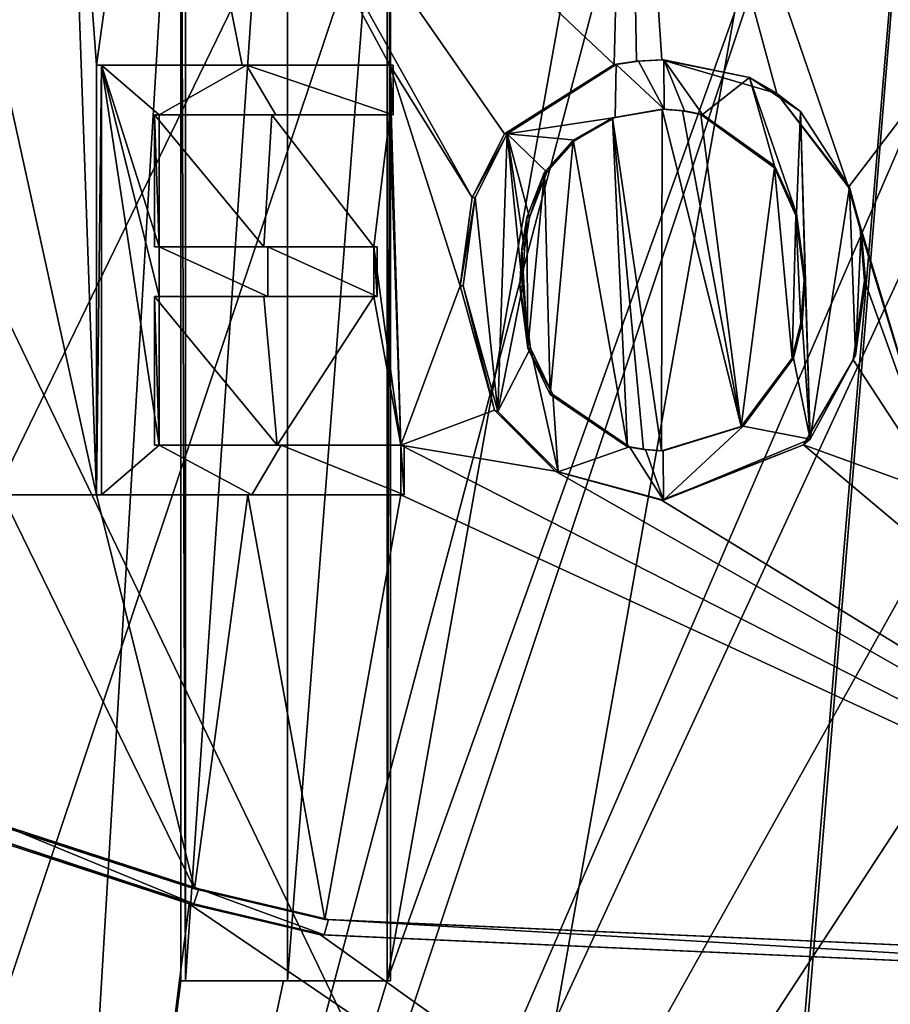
# Model space of a CAD drawing. Header units: millimetres. Extents: x -155 to 35, y -48 to 35.
# Tile 165 of 256: x -122.35 to -120.32, y -37.13 to -34.84. Entities that reach past the tile are written whole.
import ezdxf

# ---------------------------------------------------------------- set-up
doc = ezdxf.new("R2010")
doc.units = ezdxf.units.MM
doc.header["$LTSCALE"] = 65.185185
for name, color, linetype in [('1003', 7, 'CONTINUOUS'), ('1013', 7, 'CONTINUOUS'), ('1030', 7, 'CONTINUOUS'), ('1041', 7, 'CONTINUOUS'), ('1067', 7, 'CONTINUOUS'), ('1068', 7, 'CONTINUOUS'), ('1070', 7, 'CONTINUOUS'), ('1088', 7, 'CONTINUOUS'), ('1122', 7, 'CONTINUOUS'), ('1124', 7, 'CONTINUOUS'), ('1163', 7, 'CONTINUOUS'), ('1175', 7, 'CONTINUOUS'), ('1194', 7, 'CONTINUOUS'), ('1195', 7, 'CONTINUOUS'), ('1214', 7, 'CONTINUOUS'), ('1468', 7, 'CONTINUOUS'), ('1675', 7, 'CONTINUOUS'), ('64', 7, 'CONTINUOUS'), ('677', 7, 'CONTINUOUS'), ('678', 7, 'CONTINUOUS'), ('687', 7, 'CONTINUOUS'), ('688', 7, 'CONTINUOUS'), ('704', 7, 'CONTINUOUS'), ('71', 7, 'CONTINUOUS'), ('818', 7, 'CONTINUOUS'), ('827', 7, 'CONTINUOUS'), ('828', 7, 'CONTINUOUS'), ('838', 7, 'CONTINUOUS'), ('862', 7, 'CONTINUOUS'), ('863', 7, 'CONTINUOUS'), ('881', 7, 'CONTINUOUS'), ('885', 7, 'CONTINUOUS'), ('886', 7, 'CONTINUOUS'), ('892', 7, 'CONTINUOUS'), ('899', 7, 'CONTINUOUS'), ('900', 7, 'CONTINUOUS'), ('916', 7, 'CONTINUOUS'), ('937', 7, 'CONTINUOUS'), ('946', 7, 'CONTINUOUS'), ('947', 7, 'CONTINUOUS'), ('951', 7, 'CONTINUOUS'), ('963', 7, 'CONTINUOUS'), ('964', 7, 'CONTINUOUS'), ('965', 7, 'CONTINUOUS')]:
    doc.layers.add(name, color=color, linetype=linetype)

msp = doc.modelspace()

# ---------------------------------------------------------------- linework, layer by layer
at = {"layer": '1003', "color": 7, "linetype": 'CONTINUOUS', "true_color": 0xe0f2ff}
for points in [[(-121.3125, -35.4565, 252.3436), (-121.3195, -35.4565, 252.383), (-121.2399, -35.7467, 252.3968), (-121.3125, -35.4565, 252.3436)], [(-121.3125, -35.4565, 252.3436), (-121.2399, -35.7467, 252.3968), (-121.2318, -35.7492, 252.3576), (-121.3125, -35.4565, 252.3436)], [(-121.2399, -35.7467, 252.3968), (-121.0986, -35.8886, 252.4191), (-121.2318, -35.7492, 252.3576), (-121.2399, -35.7467, 252.3968)], [(-121.2318, -35.7492, 252.3576), (-121.0986, -35.8886, 252.4191), (-121.091, -35.8897, 252.3798), (-121.2318, -35.7492, 252.3576)], [(-121.0986, -35.8886, 252.4191), (-120.8502, -35.9561, 252.4517), (-121.091, -35.8897, 252.3798), (-121.0986, -35.8886, 252.4191)], [(-120.8502, -35.9561, 252.4517), (-120.8457, -35.9561, 252.4119), (-121.091, -35.8897, 252.3798), (-120.8502, -35.9561, 252.4517)]]:
    msp.add_3dface(points, dxfattribs=at)
at = {"layer": '1013', "color": 7, "linetype": 'CONTINUOUS', "true_color": 0xe0f2ff}
for points in [[(-121.7218, -33.575, 237.7414), (-121.7218, -37.075, 237.7414), (-121.9597, -37.075, 237.802), (-121.7218, -33.575, 237.7414)], [(-121.7218, -33.575, 237.7414), (-121.9597, -37.075, 237.802), (-121.9597, -33.9788, 237.802), (-121.7218, -33.575, 237.7414)], [(-121.7218, -33.575, 237.7414), (-121.4821, -33.9788, 237.6887), (-121.7218, -37.075, 237.7414), (-121.7218, -33.575, 237.7414)], [(-121.4821, -33.9788, 237.6887), (-121.4821, -37.075, 237.6887), (-121.7218, -37.075, 237.7414), (-121.4821, -33.9788, 237.6887)]]:
    msp.add_3dface(points, dxfattribs=at)
at = {"layer": '1030', "color": 7, "linetype": 'CONTINUOUS', "true_color": 0xe0f2ff}
for points in [[(-120.9037, -34.9337, 252.4051), (-120.956, -34.9417, 252.3985), (-120.8443, -35.0458, 252.4121), (-120.9037, -34.9337, 252.4051)], [(-120.8451, -34.9304, 252.412), (-120.9037, -34.9337, 252.4051), (-120.8443, -35.0458, 252.4121), (-120.8451, -34.9304, 252.412)], [(-120.7549, -35.0579, 252.4217), (-120.8451, -34.9304, 252.412), (-120.7967, -35.0492, 252.4173), (-120.7549, -35.0579, 252.4217)], [(-120.8451, -34.9304, 252.412), (-120.7549, -35.0579, 252.4217), (-120.6455, -34.972, 252.432), (-120.8451, -34.9304, 252.412)], [(-120.8451, -34.9304, 252.412), (-120.8443, -35.0458, 252.4121), (-120.7967, -35.0492, 252.4173), (-120.8451, -34.9304, 252.412)], [(-120.956, -34.9417, 252.3985), (-121.21, -35.1029, 252.3612), (-120.9588, -35.0651, 252.3981), (-120.956, -34.9417, 252.3985)], [(-120.8443, -35.0458, 252.4121), (-120.956, -34.9417, 252.3985), (-120.9588, -35.0651, 252.3981), (-120.8443, -35.0458, 252.4121)], [(-120.7549, -35.0579, 252.4217), (-120.5872, -35.1775, 252.4369), (-120.6455, -34.972, 252.432), (-120.7549, -35.0579, 252.4217)], [(-120.5872, -35.1775, 252.4369), (-120.5356, -35.2888, 252.4407), (-120.6455, -34.972, 252.432), (-120.5872, -35.1775, 252.4369)], [(-120.6455, -34.972, 252.432), (-120.5356, -35.2888, 252.4407), (-120.5267, -35.0508, 252.4414), (-120.6455, -34.972, 252.432)], [(-120.5356, -35.2888, 252.4407), (-120.5155, -35.4438, 252.4422), (-120.5267, -35.0508, 252.4414), (-120.5356, -35.2888, 252.4407)], [(-120.5155, -35.4438, 252.4422), (-120.5042, -35.8139, 252.4429), (-120.5267, -35.0508, 252.4414), (-120.5155, -35.4438, 252.4422)], [(-120.5042, -35.8139, 252.4429), (-120.4125, -35.2269, 252.4486), (-120.5267, -35.0508, 252.4414), (-120.5042, -35.8139, 252.4429)], [(-121.21, -35.1029, 252.3612), (-121.051, -35.1176, 252.3856), (-120.9588, -35.0651, 252.3981), (-121.21, -35.1029, 252.3612)], [(-121.21, -35.1029, 252.3612), (-121.2848, -35.2515, 252.3485), (-121.2318, -35.7492, 252.3576), (-121.21, -35.1029, 252.3612)], [(-121.1742, -35.4581, 252.367), (-121.21, -35.1029, 252.3612), (-121.2318, -35.7492, 252.3576), (-121.1742, -35.4581, 252.367)], [(-121.21, -35.1029, 252.3612), (-121.1742, -35.4581, 252.367), (-121.17, -35.3717, 252.3677), (-121.21, -35.1029, 252.3612)], [(-121.051, -35.1176, 252.3856), (-121.21, -35.1029, 252.3612), (-121.1174, -35.1922, 252.3758), (-121.051, -35.1176, 252.3856)], [(-121.21, -35.1029, 252.3612), (-121.1581, -35.2981, 252.3696), (-121.1174, -35.1922, 252.3758), (-121.21, -35.1029, 252.3612)], [(-121.1581, -35.2981, 252.3696), (-121.21, -35.1029, 252.3612), (-121.17, -35.3717, 252.3677), (-121.1581, -35.2981, 252.3696)], [(-120.3985, -35.6188, 252.4493), (-120.4125, -35.2269, 252.4486), (-120.5042, -35.8139, 252.4429), (-120.3985, -35.6188, 252.4493)], [(-120.3855, -35.3274, 252.45), (-120.4125, -35.2269, 252.4486), (-120.3985, -35.6188, 252.4493), (-120.3855, -35.3274, 252.45)], [(-121.2848, -35.2515, 252.3485), (-121.3125, -35.4565, 252.3436), (-121.2318, -35.7492, 252.3576), (-121.2848, -35.2515, 252.3485)], [(-120.3755, -35.4448, 252.4505), (-120.3855, -35.3274, 252.45), (-120.3985, -35.6188, 252.4493), (-120.3755, -35.4448, 252.4505)], [(-120.5155, -35.4438, 252.4422), (-120.5227, -35.5429, 252.4417), (-120.5042, -35.8139, 252.4429), (-120.5155, -35.4438, 252.4422)], [(-121.1556, -35.6018, 252.3699), (-121.1742, -35.4581, 252.367), (-121.2318, -35.7492, 252.3576), (-121.1556, -35.6018, 252.3699)], [(-120.5227, -35.5429, 252.4417), (-120.5431, -35.6251, 252.4402), (-120.5042, -35.8139, 252.4429), (-120.5227, -35.5429, 252.4417)], [(-121.1556, -35.6018, 252.3699), (-121.2318, -35.7492, 252.3576), (-121.091, -35.8897, 252.3798), (-121.1556, -35.6018, 252.3699)], [(-121.1038, -35.7102, 252.3779), (-121.1556, -35.6018, 252.3699), (-121.091, -35.8897, 252.3798), (-121.1038, -35.7102, 252.3779)], [(-120.5431, -35.6251, 252.4402), (-120.6599, -35.7834, 252.4308), (-120.5042, -35.8139, 252.4429), (-120.5431, -35.6251, 252.4402)], [(-120.925, -35.8319, 252.4024), (-121.1038, -35.7102, 252.3779), (-121.091, -35.8897, 252.3798), (-120.925, -35.8319, 252.4024)], [(-120.6599, -35.7834, 252.4308), (-120.8463, -35.8407, 252.4118), (-120.8457, -35.9561, 252.4119), (-120.6599, -35.7834, 252.4308)], [(-120.6599, -35.7834, 252.4308), (-120.8457, -35.9561, 252.4119), (-120.5042, -35.8139, 252.4429), (-120.6599, -35.7834, 252.4308)], [(-120.8457, -35.9561, 252.4119), (-120.925, -35.8319, 252.4024), (-121.091, -35.8897, 252.3798), (-120.8457, -35.9561, 252.4119)], [(-120.8878, -35.8381, 252.407), (-120.925, -35.8319, 252.4024), (-120.8457, -35.9561, 252.4119), (-120.8878, -35.8381, 252.407)], [(-120.8463, -35.8407, 252.4118), (-120.8878, -35.8381, 252.407), (-120.8457, -35.9561, 252.4119), (-120.8463, -35.8407, 252.4118)]]:
    msp.add_3dface(points, dxfattribs=at)
at = {"layer": '1041', "color": 7, "linetype": 'CONTINUOUS', "true_color": 0xe0f2ff}
for points in [[(-120.8508, -35.8407, 252.4516), (-120.8488, -35.0458, 252.4518), (-120.9649, -35.0655, 252.4377), (-120.8508, -35.8407, 252.4516)], [(-120.8508, -35.8407, 252.4516), (-120.6651, -35.7846, 252.4705), (-120.8488, -35.0458, 252.4518), (-120.8508, -35.8407, 252.4516)], [(-120.6651, -35.7846, 252.4705), (-120.8012, -35.0492, 252.4571), (-120.8488, -35.0458, 252.4518), (-120.6651, -35.7846, 252.4705)], [(-120.6651, -35.7846, 252.4705), (-120.759, -35.0579, 252.4615), (-120.8012, -35.0492, 252.4571), (-120.6651, -35.7846, 252.4705)], [(-121.0566, -35.1176, 252.4252), (-120.93, -35.8319, 252.4421), (-120.9649, -35.0655, 252.4377), (-121.0566, -35.1176, 252.4252)], [(-120.8926, -35.8381, 252.4467), (-120.8508, -35.8407, 252.4516), (-120.9649, -35.0655, 252.4377), (-120.8926, -35.8381, 252.4467)], [(-120.93, -35.8319, 252.4421), (-120.8926, -35.8381, 252.4467), (-120.9649, -35.0655, 252.4377), (-120.93, -35.8319, 252.4421)], [(-120.759, -35.0579, 252.4615), (-120.6651, -35.7846, 252.4705), (-120.5874, -35.1818, 252.477), (-120.759, -35.0579, 252.4615)], [(-121.1098, -35.7101, 252.4174), (-121.0566, -35.1176, 252.4252), (-121.1234, -35.1922, 252.4154), (-121.1098, -35.7101, 252.4174)], [(-121.1098, -35.7101, 252.4174), (-120.93, -35.8319, 252.4421), (-121.0566, -35.1176, 252.4252), (-121.1098, -35.7101, 252.4174)], [(-121.1618, -35.602, 252.4095), (-121.1234, -35.1922, 252.4154), (-121.1644, -35.2981, 252.4091), (-121.1618, -35.602, 252.4095)], [(-121.1618, -35.602, 252.4095), (-121.1098, -35.7101, 252.4174), (-121.1234, -35.1922, 252.4154), (-121.1618, -35.602, 252.4095)], [(-120.6651, -35.7846, 252.4705), (-120.546, -35.6251, 252.4801), (-120.5874, -35.1818, 252.477), (-120.6651, -35.7846, 252.4705)], [(-120.546, -35.6251, 252.4801), (-120.5373, -35.2932, 252.4807), (-120.5874, -35.1818, 252.477), (-120.546, -35.6251, 252.4801)], [(-121.1618, -35.602, 252.4095), (-121.1644, -35.2981, 252.4091), (-121.1762, -35.3717, 252.4072), (-121.1618, -35.602, 252.4095)], [(-120.546, -35.6251, 252.4801), (-120.5255, -35.5429, 252.4816), (-120.5373, -35.2932, 252.4807), (-120.546, -35.6251, 252.4801)], [(-120.5255, -35.5429, 252.4816), (-120.5183, -35.4438, 252.4821), (-120.5373, -35.2932, 252.4807), (-120.5255, -35.5429, 252.4816)], [(-121.1805, -35.4581, 252.4065), (-121.1618, -35.602, 252.4095), (-121.1762, -35.3717, 252.4072), (-121.1805, -35.4581, 252.4065)]]:
    msp.add_3dface(points, dxfattribs=at)
at = {"layer": '1067', "color": 7, "linetype": 'CONTINUOUS', "true_color": 0xe0f2ff}
for points in [[(-121.5128, -35.3663, 252.305), (-121.5128, -35.4817, 252.305), (-121.5209, -35.3663, 252.3442), (-121.5128, -35.3663, 252.305)], [(-121.5128, -35.4817, 252.305), (-121.5209, -35.4817, 252.3442), (-121.5209, -35.3663, 252.3442), (-121.5128, -35.4817, 252.305)]]:
    msp.add_3dface(points, dxfattribs=at)
at = {"layer": '1068', "color": 7, "linetype": 'CONTINUOUS', "true_color": 0xe0f2ff}
for points in [[(-121.9597, -37.075, 237.802), (-121.9702, -37.075, 237.7634), (-121.9702, -33.9788, 237.7634), (-121.9597, -37.075, 237.802)], [(-121.9597, -33.9788, 237.802), (-121.9597, -37.075, 237.802), (-121.9702, -33.9788, 237.7634), (-121.9597, -33.9788, 237.802)]]:
    msp.add_3dface(points, dxfattribs=at)
at = {"layer": '1070', "color": 7, "linetype": 'CONTINUOUS', "true_color": 0xe0f2ff}
for points in [[(-122.0206, -35.0586, 252.1811), (-122.0315, -35.0586, 252.2196), (-121.7586, -35.0586, 252.2909), (-122.0206, -35.0586, 252.1811)], [(-121.7492, -35.0586, 252.252), (-122.0206, -35.0586, 252.1811), (-121.7586, -35.0586, 252.2909), (-121.7492, -35.0586, 252.252)], [(-121.4832, -35.0586, 252.3519), (-121.7492, -35.0586, 252.252), (-121.7586, -35.0586, 252.2909), (-121.4832, -35.0586, 252.3519)], [(-121.4832, -35.0586, 252.3519), (-121.4753, -35.0586, 252.3127), (-121.7492, -35.0586, 252.252), (-121.4832, -35.0586, 252.3519)]]:
    msp.add_3dface(points, dxfattribs=at)
at = {"layer": '1088', "color": 7, "linetype": 'CONTINUOUS', "true_color": 0xe0f2ff}
for points in [[(-122.1553, -35.9432, 252.1419), (-122.1669, -35.9432, 252.1802), (-121.8146, -35.9432, 252.2772), (-122.1553, -35.9432, 252.1419)], [(-121.805, -35.9432, 252.2384), (-122.1553, -35.9432, 252.1419), (-121.8146, -35.9432, 252.2772), (-121.805, -35.9432, 252.2384)], [(-121.805, -35.9432, 252.2384), (-121.8146, -35.9432, 252.2772), (-121.4581, -35.9432, 252.3569), (-121.805, -35.9432, 252.2384)], [(-121.4503, -35.9432, 252.3177), (-121.805, -35.9432, 252.2384), (-121.4581, -35.9432, 252.3569), (-121.4503, -35.9432, 252.3177)]]:
    msp.add_3dface(points, dxfattribs=at)
at = {"layer": '1122', "color": 7, "linetype": 'CONTINUOUS', "true_color": 0xe0f2ff}
for points in [[(-122.0206, -35.4817, 252.1811), (-122.0315, -35.4817, 252.2196), (-121.7773, -35.4817, 252.2864), (-122.0206, -35.4817, 252.1811)], [(-121.7678, -35.4817, 252.2475), (-122.0206, -35.4817, 252.1811), (-121.7773, -35.4817, 252.2864), (-121.7678, -35.4817, 252.2475)], [(-121.7678, -35.4817, 252.2475), (-121.7773, -35.4817, 252.2864), (-121.5209, -35.4817, 252.3442), (-121.7678, -35.4817, 252.2475)], [(-121.5128, -35.4817, 252.305), (-121.7678, -35.4817, 252.2475), (-121.5209, -35.4817, 252.3442), (-121.5128, -35.4817, 252.305)]]:
    msp.add_3dface(points, dxfattribs=at)
at = {"layer": '1124', "color": 7, "linetype": 'CONTINUOUS', "true_color": 0xe0f2ff}
for points in [[(-120.4036, -35.6289, 252.4891), (-120.3775, -35.4448, 252.4905), (-120.3985, -35.6188, 252.4493), (-120.4036, -35.6289, 252.4891)], [(-120.3775, -35.4448, 252.4905), (-120.3755, -35.4448, 252.4505), (-120.3985, -35.6188, 252.4493), (-120.3775, -35.4448, 252.4905)], [(-120.4036, -35.6289, 252.4891), (-120.3985, -35.6188, 252.4493), (-120.5042, -35.8139, 252.4429), (-120.4036, -35.6289, 252.4891)], [(-120.5196, -35.8271, 252.482), (-120.4036, -35.6289, 252.4891), (-120.5042, -35.8139, 252.4429), (-120.5196, -35.8271, 252.482)], [(-120.8502, -35.9561, 252.4517), (-120.5196, -35.8271, 252.482), (-120.8457, -35.9561, 252.4119), (-120.8502, -35.9561, 252.4517)], [(-120.8457, -35.9561, 252.4119), (-120.5196, -35.8271, 252.482), (-120.5042, -35.8139, 252.4429), (-120.8457, -35.9561, 252.4119)]]:
    msp.add_3dface(points, dxfattribs=at)
at = {"layer": '1163', "color": 7, "linetype": 'CONTINUOUS', "true_color": 0xe0f2ff}
for points in [[(-122.1553, -34.9432, 252.1419), (-121.8271, -34.9432, 252.2741), (-122.1669, -34.9432, 252.1802), (-122.1553, -34.9432, 252.1419)], [(-122.1553, -34.9432, 252.1419), (-121.8173, -34.9432, 252.2353), (-121.8271, -34.9432, 252.2741), (-122.1553, -34.9432, 252.1419)], [(-121.8173, -34.9432, 252.2353), (-121.4832, -34.9432, 252.3519), (-121.8271, -34.9432, 252.2741), (-121.8173, -34.9432, 252.2353)], [(-121.4753, -34.9432, 252.3127), (-121.4832, -34.9432, 252.3519), (-121.8173, -34.9432, 252.2353), (-121.4753, -34.9432, 252.3127)]]:
    msp.add_3dface(points, dxfattribs=at)
at = {"layer": '1175', "color": 7, "linetype": 'CONTINUOUS', "true_color": 0xe0f2ff}
for points in [[(-121.4821, -33.9788, 237.6887), (-121.49, -33.9788, 237.6495), (-121.49, -37.075, 237.6495), (-121.4821, -33.9788, 237.6887)], [(-121.4821, -33.9788, 237.6887), (-121.49, -37.075, 237.6495), (-121.4821, -37.075, 237.6887), (-121.4821, -33.9788, 237.6887)]]:
    msp.add_3dface(points, dxfattribs=at)
at = {"layer": '1194', "color": 7, "linetype": 'CONTINUOUS', "true_color": 0xe0f2ff}
for points in [[(-120.8496, -34.9304, 252.4517), (-120.8451, -34.9304, 252.412), (-120.6455, -34.972, 252.432), (-120.8496, -34.9304, 252.4517)], [(-120.5821, -35.0091, 252.4774), (-120.8496, -34.9304, 252.4517), (-120.6455, -34.972, 252.432), (-120.5821, -35.0091, 252.4774)], [(-120.5821, -35.0091, 252.4774), (-120.6455, -34.972, 252.432), (-120.5267, -35.0508, 252.4414), (-120.5821, -35.0091, 252.4774)], [(-120.4147, -35.2269, 252.4885), (-120.5821, -35.0091, 252.4774), (-120.4125, -35.2269, 252.4486), (-120.4147, -35.2269, 252.4885)], [(-120.4125, -35.2269, 252.4486), (-120.5821, -35.0091, 252.4774), (-120.5267, -35.0508, 252.4414), (-120.4125, -35.2269, 252.4486)]]:
    msp.add_3dface(points, dxfattribs=at)
at = {"layer": '1195', "color": 7, "linetype": 'CONTINUOUS', "true_color": 0xe0f2ff}
for points in [[(-120.3879, -35.3252, 252.49), (-120.4147, -35.2269, 252.4885), (-120.3855, -35.3274, 252.45), (-120.3879, -35.3252, 252.49)], [(-120.4147, -35.2269, 252.4885), (-120.4125, -35.2269, 252.4486), (-120.3855, -35.3274, 252.45), (-120.4147, -35.2269, 252.4885)], [(-120.3775, -35.4448, 252.4905), (-120.3879, -35.3252, 252.49), (-120.3755, -35.4448, 252.4505), (-120.3775, -35.4448, 252.4905)], [(-120.3879, -35.3252, 252.49), (-120.3855, -35.3274, 252.45), (-120.3755, -35.4448, 252.4505), (-120.3879, -35.3252, 252.49)]]:
    msp.add_3dface(points, dxfattribs=at)
at = {"layer": '1214', "color": 7, "linetype": 'CONTINUOUS', "true_color": 0xe0f2ff}
for points in [[(-121.4503, -35.8279, 252.3177), (-121.4503, -35.9432, 252.3177), (-121.4581, -35.8279, 252.3569), (-121.4503, -35.8279, 252.3177)], [(-121.4581, -35.8279, 252.3569), (-121.4503, -35.9432, 252.3177), (-121.4581, -35.9432, 252.3569), (-121.4581, -35.8279, 252.3569)]]:
    msp.add_3dface(points, dxfattribs=at)
at = {"layer": '1468', "color": 7, "linetype": 'CONTINUOUS', "true_color": 0xe0f2ff}
for points in [[(-123.483, -35.9515, 251.6422), (-126.0676, -32.425, 249.4084), (-122.3176, -39.8, 252.1329), (-123.483, -35.9515, 251.6422)], [(-122.3176, -39.8, 252.1329), (-126.0676, -32.425, 249.4084), (-126.0676, -39.8, 249.4084), (-122.3176, -39.8, 252.1329)], [(-123.1152, -36.3772, 251.8224), (-123.483, -35.9515, 251.6422), (-122.3176, -39.8, 252.1329), (-123.1152, -36.3772, 251.8224)], [(-122.7785, -36.5717, 251.9663), (-123.1152, -36.3772, 251.8224), (-122.3176, -39.8, 252.1329), (-122.7785, -36.5717, 251.9663)], [(-122.4191, -36.743, 252.0991), (-122.7785, -36.5717, 251.9663), (-122.3176, -39.8, 252.1329), (-122.4191, -36.743, 252.0991)], [(-121.9507, -36.8956, 252.2419), (-122.4191, -36.743, 252.0991), (-122.3176, -39.8, 252.1329), (-121.9507, -36.8956, 252.2419)], [(-117.6824, -39.8, 252.1329), (-121.9507, -36.8956, 252.2419), (-122.3176, -39.8, 252.1329), (-117.6824, -39.8, 252.1329)], [(-121.6453, -36.9677, 252.3173), (-121.9507, -36.8956, 252.2419), (-117.6824, -39.8, 252.1329), (-121.6453, -36.9677, 252.3173)], [(-119.0616, -37.0827, 252.4411), (-121.6453, -36.9677, 252.3173), (-117.6824, -39.8, 252.1329), (-119.0616, -37.0827, 252.4411)]]:
    msp.add_3dface(points, dxfattribs=at)
at = {"layer": '1675', "color": 7, "linetype": 'CONTINUOUS', "true_color": 0xe0f2ff}
for points in [[(-119.622, -33.575, 237.5095), (-119.622, -33.9788, 237.5095), (-122.3176, -39.8, 237.8671), (-119.622, -33.575, 237.5095)], [(-120.378, -33.9788, 237.5095), (-119.622, -33.575, 237.5095), (-122.3176, -39.8, 237.8671), (-120.378, -33.9788, 237.5095)], [(-122.5054, -33.9788, 237.9308), (-122.3176, -39.8, 237.8671), (-126.0676, -39.8, 240.5916), (-122.5054, -33.9788, 237.9308)], [(-122.5054, -33.9788, 237.9308), (-121.9702, -33.9788, 237.7634), (-122.3176, -39.8, 237.8671), (-122.5054, -33.9788, 237.9308)], [(-119.622, -33.9788, 237.5095), (-119.0633, -33.9788, 237.5587), (-122.3176, -39.8, 237.8671), (-119.622, -33.9788, 237.5095)], [(-121.49, -37.075, 237.6495), (-120.378, -33.9788, 237.5095), (-122.3176, -39.8, 237.8671), (-121.49, -37.075, 237.6495)], [(-118.51, -33.9788, 237.6495), (-118.51, -37.075, 237.6495), (-122.3176, -39.8, 237.8671), (-118.51, -33.9788, 237.6495)], [(-119.0633, -33.9788, 237.5587), (-118.51, -33.9788, 237.6495), (-122.3176, -39.8, 237.8671), (-119.0633, -33.9788, 237.5587)], [(-121.9702, -33.9788, 237.7634), (-121.9702, -37.075, 237.7634), (-122.3176, -39.8, 237.8671), (-121.9702, -33.9788, 237.7634)], [(-121.49, -33.9788, 237.6495), (-120.9367, -33.9788, 237.5587), (-121.49, -37.075, 237.6495), (-121.49, -33.9788, 237.6495)], [(-120.9367, -33.9788, 237.5587), (-120.378, -33.9788, 237.5095), (-121.49, -37.075, 237.6495), (-120.9367, -33.9788, 237.5587)], [(-118.269, -37.075, 237.7025), (-118.0298, -37.075, 237.7634), (-122.3176, -39.8, 237.8671), (-118.269, -37.075, 237.7025)], [(-118.0298, -37.075, 237.7634), (-117.6824, -39.8, 237.8671), (-122.3176, -39.8, 237.8671), (-118.0298, -37.075, 237.7634)], [(-118.51, -37.075, 237.6495), (-118.269, -37.075, 237.7025), (-122.3176, -39.8, 237.8671), (-118.51, -37.075, 237.6495)], [(-121.9702, -37.075, 237.7634), (-121.731, -37.075, 237.7025), (-122.3176, -39.8, 237.8671), (-121.9702, -37.075, 237.7634)], [(-121.731, -37.075, 237.7025), (-121.49, -37.075, 237.6495), (-122.3176, -39.8, 237.8671), (-121.731, -37.075, 237.7025)]]:
    msp.add_3dface(points, dxfattribs=at)
at = {"layer": '64', "color": 7, "linetype": 'CONTINUOUS', "true_color": 0xe0f2ff}
for points in [[(-120, -30, 254), (-125.2901, -30, 252.2812), (-120, -45.8, 254), (-120, -30, 254)], [(-120, -45.8, 254), (-125.2901, -30, 252.2812), (-125.2901, -45.7997, 252.2812), (-120, -45.8, 254)], [(-125.2901, -30, 237.7188), (-120, -30, 236), (-125.2901, -45.7997, 237.7189), (-125.2901, -30, 237.7188)], [(-125.2901, -45.7997, 237.7189), (-120, -30, 236), (-120, -45.8, 236), (-125.2901, -45.7997, 237.7189)]]:
    msp.add_3dface(points, dxfattribs=at)
at = {"layer": '677', "color": 7, "linetype": 'CONTINUOUS', "true_color": 0xe0f2ff}
for points in [[(-122.4048, -36.7103, 252.104), (-122.392, -36.7103, 252.0661), (-121.9287, -36.861, 252.2064), (-122.4048, -36.7103, 252.104)], [(-121.9382, -36.8612, 252.2452), (-122.4048, -36.7103, 252.104), (-121.9287, -36.861, 252.2064), (-121.9382, -36.8612, 252.2452)], [(-121.6264, -36.9321, 252.2805), (-121.9382, -36.8612, 252.2452), (-121.9287, -36.861, 252.2064), (-121.6264, -36.9321, 252.2805)], [(-121.6351, -36.9321, 252.3196), (-121.9382, -36.8612, 252.2452), (-121.6264, -36.9321, 252.2805), (-121.6351, -36.9321, 252.3196)]]:
    msp.add_3dface(points, dxfattribs=at)
at = {"layer": '678', "color": 7, "linetype": 'CONTINUOUS', "true_color": 0xe0f2ff}
for points in [[(-121.6351, -36.9321, 252.3196), (-121.6264, -36.9321, 252.2805), (-119.0748, -37.0457, 252.4024), (-121.6351, -36.9321, 252.3196)], [(-119.0692, -37.0457, 252.442), (-121.6351, -36.9321, 252.3196), (-119.0748, -37.0457, 252.4024), (-119.0692, -37.0457, 252.442)]]:
    msp.add_3dface(points, dxfattribs=at)
at = {"layer": '687', "color": 7, "linetype": 'CONTINUOUS', "true_color": 0xe0f2ff}
for points in [[(-120.956, -34.9417, 252.3985), (-120.9611, -34.9417, 252.4382), (-121.2163, -35.1026, 252.4007), (-120.956, -34.9417, 252.3985)], [(-121.21, -35.1029, 252.3612), (-120.956, -34.9417, 252.3985), (-121.2163, -35.1026, 252.4007), (-121.21, -35.1029, 252.3612)], [(-121.2916, -35.2512, 252.3879), (-121.21, -35.1029, 252.3612), (-121.2163, -35.1026, 252.4007), (-121.2916, -35.2512, 252.3879)], [(-121.2848, -35.2515, 252.3485), (-121.21, -35.1029, 252.3612), (-121.2916, -35.2512, 252.3879), (-121.2848, -35.2515, 252.3485)], [(-121.3195, -35.4565, 252.383), (-121.2848, -35.2515, 252.3485), (-121.2916, -35.2512, 252.3879), (-121.3195, -35.4565, 252.383)], [(-121.3125, -35.4565, 252.3436), (-121.2848, -35.2515, 252.3485), (-121.3195, -35.4565, 252.383), (-121.3125, -35.4565, 252.3436)]]:
    msp.add_3dface(points, dxfattribs=at)
at = {"layer": '688', "color": 7, "linetype": 'CONTINUOUS', "true_color": 0xe0f2ff}
for points in [[(-120.9611, -34.9417, 252.4382), (-120.956, -34.9417, 252.3985), (-120.9037, -34.9337, 252.4051), (-120.9611, -34.9417, 252.4382)], [(-120.9085, -34.9337, 252.4448), (-120.9611, -34.9417, 252.4382), (-120.9037, -34.9337, 252.4051), (-120.9085, -34.9337, 252.4448)], [(-120.8496, -34.9304, 252.4517), (-120.9085, -34.9337, 252.4448), (-120.8451, -34.9304, 252.412), (-120.8496, -34.9304, 252.4517)], [(-120.8451, -34.9304, 252.412), (-120.9085, -34.9337, 252.4448), (-120.9037, -34.9337, 252.4051), (-120.8451, -34.9304, 252.412)]]:
    msp.add_3dface(points, dxfattribs=at)
at = {"layer": '704', "color": 7, "linetype": 'CONTINUOUS', "true_color": 0xe0f2ff}
for points in [[(-122.0315, -35.4817, 252.2196), (-122.0206, -35.4817, 252.1811), (-122.0206, -35.8279, 252.1811), (-122.0315, -35.4817, 252.2196)], [(-122.0315, -35.8279, 252.2196), (-122.0315, -35.4817, 252.2196), (-122.0206, -35.8279, 252.1811), (-122.0315, -35.8279, 252.2196)]]:
    msp.add_3dface(points, dxfattribs=at)
at = {"layer": '71', "color": 7, "linetype": 'CONTINUOUS', "true_color": 0xf5e085}
for points in [[(-120, -31, 237.25), (-124.5552, -31, 238.73), (-120, -40.4725, 237.25), (-120, -31, 237.25)], [(-120, -40.4725, 237.25), (-124.5552, -31, 238.73), (-122.2241, -40.4266, 237.576), (-120, -40.4725, 237.25)], [(-122.2241, -40.4266, 237.576), (-124.5552, -31, 238.73), (-124.2595, -40.3793, 238.5255), (-122.2241, -40.4266, 237.576)], [(-124.5552, -31, 251.27), (-120, -31, 252.75), (-124.4078, -40.0694, 251.3744), (-124.5552, -31, 251.27)], [(-124.4078, -40.0694, 251.3744), (-120, -31, 252.75), (-122.3949, -40.0222, 252.3707), (-124.4078, -40.0694, 251.3744)], [(-122.3949, -40.0222, 252.3707), (-120, -31, 252.75), (-121.6142, -40.064, 252.58), (-122.3949, -40.0222, 252.3707)], [(-121.6142, -40.064, 252.58), (-120, -31, 252.75), (-120.774, -40.2313, 252.7112), (-121.6142, -40.064, 252.58)], [(-120.774, -40.3739, 252.7113), (-120, -31, 252.75), (-120, -40.9725, 252.75), (-120.774, -40.3739, 252.7113)], [(-120, -31, 252.75), (-120.774, -40.3739, 252.7113), (-120.774, -40.2313, 252.7112), (-120, -31, 252.75)]]:
    msp.add_3dface(points, dxfattribs=at)
at = {"layer": '818', "color": 7, "linetype": 'CONTINUOUS', "true_color": 0xe0f2ff}
for points in [[(-121.4832, -34.9432, 252.3519), (-121.4753, -34.9432, 252.3127), (-121.4753, -35.0586, 252.3127), (-121.4832, -34.9432, 252.3519)], [(-121.4832, -35.0586, 252.3519), (-121.4832, -34.9432, 252.3519), (-121.4753, -35.0586, 252.3127), (-121.4832, -35.0586, 252.3519)]]:
    msp.add_3dface(points, dxfattribs=at)
at = {"layer": '827', "color": 7, "linetype": 'CONTINUOUS', "true_color": 0xe0f2ff}
for points in [[(-120.5431, -35.6251, 252.4402), (-120.546, -35.6251, 252.4801), (-120.6651, -35.7846, 252.4705), (-120.5431, -35.6251, 252.4402)], [(-120.6599, -35.7834, 252.4308), (-120.5431, -35.6251, 252.4402), (-120.6651, -35.7846, 252.4705), (-120.6599, -35.7834, 252.4308)], [(-120.8463, -35.8407, 252.4118), (-120.6599, -35.7834, 252.4308), (-120.8508, -35.8407, 252.4516), (-120.8463, -35.8407, 252.4118)], [(-120.8508, -35.8407, 252.4516), (-120.6599, -35.7834, 252.4308), (-120.6651, -35.7846, 252.4705), (-120.8508, -35.8407, 252.4516)]]:
    msp.add_3dface(points, dxfattribs=at)
at = {"layer": '828', "color": 7, "linetype": 'CONTINUOUS', "true_color": 0xe0f2ff}
for points in [[(-120.5183, -35.4438, 252.4821), (-120.5255, -35.5429, 252.4816), (-120.5155, -35.4438, 252.4422), (-120.5183, -35.4438, 252.4821)], [(-120.5155, -35.4438, 252.4422), (-120.5255, -35.5429, 252.4816), (-120.5227, -35.5429, 252.4417), (-120.5155, -35.4438, 252.4422)], [(-120.546, -35.6251, 252.4801), (-120.5431, -35.6251, 252.4402), (-120.5227, -35.5429, 252.4417), (-120.546, -35.6251, 252.4801)], [(-120.5255, -35.5429, 252.4816), (-120.546, -35.6251, 252.4801), (-120.5227, -35.5429, 252.4417), (-120.5255, -35.5429, 252.4816)]]:
    msp.add_3dface(points, dxfattribs=at)
at = {"layer": '838', "color": 7, "linetype": 'CONTINUOUS', "true_color": 0xe0f2ff}
for points in [[(-122.0206, -35.8279, 252.1811), (-122.0206, -35.4817, 252.1811), (-122.1553, -34.9432, 252.1419), (-122.0206, -35.8279, 252.1811)], [(-122.1553, -34.9432, 252.1419), (-122.0206, -35.4817, 252.1811), (-122.0206, -35.3663, 252.1811), (-122.1553, -34.9432, 252.1419)], [(-122.1553, -35.9432, 252.1419), (-122.0206, -35.8279, 252.1811), (-122.1553, -34.9432, 252.1419), (-122.1553, -35.9432, 252.1419)], [(-121.8173, -34.9432, 252.2353), (-122.1553, -34.9432, 252.1419), (-122.0206, -35.0586, 252.1811), (-121.8173, -34.9432, 252.2353)], [(-122.0206, -35.0586, 252.1811), (-122.1553, -34.9432, 252.1419), (-122.0206, -35.3663, 252.1811), (-122.0206, -35.0586, 252.1811)], [(-121.7492, -35.0586, 252.252), (-121.8173, -34.9432, 252.2353), (-122.0206, -35.0586, 252.1811), (-121.7492, -35.0586, 252.252)], [(-121.4753, -35.0586, 252.3127), (-121.4753, -34.9432, 252.3127), (-121.8173, -34.9432, 252.2353), (-121.4753, -35.0586, 252.3127)], [(-121.4753, -35.0586, 252.3127), (-121.8173, -34.9432, 252.2353), (-121.7492, -35.0586, 252.252), (-121.4753, -35.0586, 252.3127)], [(-122.0206, -35.3663, 252.1811), (-122.0206, -35.4817, 252.1811), (-121.7678, -35.4817, 252.2475), (-122.0206, -35.3663, 252.1811)], [(-121.7678, -35.3663, 252.2475), (-122.0206, -35.3663, 252.1811), (-121.7678, -35.4817, 252.2475), (-121.7678, -35.3663, 252.2475)], [(-121.5128, -35.3663, 252.305), (-121.7678, -35.3663, 252.2475), (-121.5128, -35.4817, 252.305), (-121.5128, -35.3663, 252.305)], [(-121.5128, -35.4817, 252.305), (-121.7678, -35.3663, 252.2475), (-121.7678, -35.4817, 252.2475), (-121.5128, -35.4817, 252.305)], [(-121.805, -35.9432, 252.2384), (-122.0206, -35.8279, 252.1811), (-122.1553, -35.9432, 252.1419), (-121.805, -35.9432, 252.2384)], [(-122.0206, -35.8279, 252.1811), (-121.805, -35.9432, 252.2384), (-121.7368, -35.8279, 252.255), (-122.0206, -35.8279, 252.1811)], [(-121.805, -35.9432, 252.2384), (-121.4503, -35.9432, 252.3177), (-121.7368, -35.8279, 252.255), (-121.805, -35.9432, 252.2384)], [(-121.7368, -35.8279, 252.255), (-121.4503, -35.9432, 252.3177), (-121.4503, -35.8279, 252.3177), (-121.7368, -35.8279, 252.255)]]:
    msp.add_3dface(points, dxfattribs=at)
at = {"layer": '862', "color": 7, "linetype": 'CONTINUOUS', "true_color": 0xe0f2ff}
for points in [[(-122.0315, -35.8279, 252.2196), (-122.0206, -35.8279, 252.1811), (-121.7461, -35.8279, 252.2939), (-122.0315, -35.8279, 252.2196)], [(-122.0206, -35.8279, 252.1811), (-121.7368, -35.8279, 252.255), (-121.7461, -35.8279, 252.2939), (-122.0206, -35.8279, 252.1811)], [(-121.7461, -35.8279, 252.2939), (-121.7368, -35.8279, 252.255), (-121.4581, -35.8279, 252.3569), (-121.7461, -35.8279, 252.2939)], [(-121.7368, -35.8279, 252.255), (-121.4503, -35.8279, 252.3177), (-121.4581, -35.8279, 252.3569), (-121.7368, -35.8279, 252.255)]]:
    msp.add_3dface(points, dxfattribs=at)
at = {"layer": '863', "color": 7, "linetype": 'CONTINUOUS', "true_color": 0xe0f2ff}
for points in [[(-122.0206, -35.0586, 252.1811), (-122.0206, -35.3663, 252.1811), (-122.0315, -35.0586, 252.2196), (-122.0206, -35.0586, 252.1811)], [(-122.0315, -35.0586, 252.2196), (-122.0206, -35.3663, 252.1811), (-122.0315, -35.3663, 252.2196), (-122.0315, -35.0586, 252.2196)]]:
    msp.add_3dface(points, dxfattribs=at)
at = {"layer": '881', "color": 7, "linetype": 'CONTINUOUS', "true_color": 0xe0f2ff}
for points in [[(-120.9611, -34.9417, 252.4382), (-120.9308, -33.7261, 252.442), (-122.0267, -33.9375, 252.221), (-120.9611, -34.9417, 252.4382)], [(-120.9611, -34.9417, 252.4382), (-120.9085, -34.9337, 252.4448), (-120.9308, -33.7261, 252.442), (-120.9611, -34.9417, 252.4382)], [(-120.9085, -34.9337, 252.4448), (-120.8496, -34.9304, 252.4517), (-120.9308, -33.7261, 252.442), (-120.9085, -34.9337, 252.4448)], [(-120.9308, -33.7261, 252.442), (-120.8496, -34.9304, 252.4517), (-120.5821, -35.0091, 252.4774), (-120.9308, -33.7261, 252.442)], [(-118.3653, -34.9432, 252.3197), (-118.3649, -33.8397, 252.3196), (-120.9308, -33.7261, 252.442), (-118.3653, -34.9432, 252.3197)], [(-118.3653, -34.9432, 252.3197), (-120.9308, -33.7261, 252.442), (-118.5786, -34.9432, 252.3641), (-118.3653, -34.9432, 252.3197)], [(-120.9308, -33.7261, 252.442), (-120.1982, -34.9432, 252.4974), (-120.0145, -34.9432, 252.5), (-120.9308, -33.7261, 252.442)], [(-120.1982, -34.9432, 252.4974), (-120.9308, -33.7261, 252.442), (-120.4147, -35.2269, 252.4885), (-120.1982, -34.9432, 252.4974)], [(-119.8308, -34.9432, 252.4981), (-119.7527, -34.9453, 252.4959), (-120.9308, -33.7261, 252.442), (-119.8308, -34.9432, 252.4981)], [(-119.8308, -34.9432, 252.4981), (-120.9308, -33.7261, 252.442), (-120.0145, -34.9432, 252.5), (-119.8308, -34.9432, 252.4981)], [(-119.7527, -34.9453, 252.4959), (-119.6827, -34.9527, 252.4933), (-120.9308, -33.7261, 252.442), (-119.7527, -34.9453, 252.4959)], [(-120.9308, -33.7261, 252.442), (-119.6827, -34.9527, 252.4933), (-119.5332, -35.0242, 252.4855), (-120.9308, -33.7261, 252.442)], [(-118.5786, -34.9432, 252.3641), (-120.9308, -33.7261, 252.442), (-118.9263, -34.9432, 252.4227), (-118.5786, -34.9432, 252.3641)], [(-118.9263, -34.9432, 252.4227), (-120.9308, -33.7261, 252.442), (-119.2763, -34.9432, 252.465), (-118.9263, -34.9432, 252.4227)], [(-119.2763, -34.9432, 252.465), (-120.9308, -33.7261, 252.442), (-119.5332, -35.0242, 252.4855), (-119.2763, -34.9432, 252.465)], [(-120.4147, -35.2269, 252.4885), (-120.9308, -33.7261, 252.442), (-120.5821, -35.0091, 252.4774), (-120.4147, -35.2269, 252.4885)], [(-122.0267, -33.9375, 252.221), (-122.2357, -34.0016, 252.159), (-122.1669, -34.9432, 252.1802), (-122.0267, -33.9375, 252.221)], [(-121.8271, -34.9432, 252.2741), (-122.0267, -33.9375, 252.221), (-122.1669, -34.9432, 252.1802), (-121.8271, -34.9432, 252.2741)], [(-121.2163, -35.1026, 252.4007), (-120.9611, -34.9417, 252.4382), (-122.0267, -33.9375, 252.221), (-121.2163, -35.1026, 252.4007)], [(-121.2916, -35.2512, 252.3879), (-121.2163, -35.1026, 252.4007), (-122.0267, -33.9375, 252.221), (-121.2916, -35.2512, 252.3879)], [(-121.4832, -34.9432, 252.3519), (-121.2916, -35.2512, 252.3879), (-122.0267, -33.9375, 252.221), (-121.4832, -34.9432, 252.3519)], [(-121.4832, -34.9432, 252.3519), (-122.0267, -33.9375, 252.221), (-121.8271, -34.9432, 252.2741), (-121.4832, -34.9432, 252.3519)], [(-122.3867, -34.9432, 252.1101), (-122.2357, -34.0016, 252.159), (-122.4057, -34.0616, 252.1037), (-122.3867, -34.9432, 252.1101)], [(-122.2357, -34.0016, 252.159), (-122.3867, -34.9432, 252.1101), (-122.1669, -35.9432, 252.1802), (-122.2357, -34.0016, 252.159)], [(-122.1669, -34.9432, 252.1802), (-122.2357, -34.0016, 252.159), (-122.1669, -35.9432, 252.1802), (-122.1669, -34.9432, 252.1802)], [(-122.1669, -35.9432, 252.1802), (-122.3867, -34.9432, 252.1101), (-122.3867, -35.9432, 252.1101), (-122.1669, -35.9432, 252.1802)], [(-121.3195, -35.4565, 252.383), (-121.2916, -35.2512, 252.3879), (-121.4832, -34.9432, 252.3519), (-121.3195, -35.4565, 252.383)], [(-121.3195, -35.4565, 252.383), (-121.4832, -34.9432, 252.3519), (-121.4581, -35.8279, 252.3569), (-121.3195, -35.4565, 252.383)], [(-121.4832, -34.9432, 252.3519), (-121.4832, -35.0586, 252.3519), (-121.4581, -35.8279, 252.3569), (-121.4832, -34.9432, 252.3519)], [(-120.1982, -35.9432, 252.4974), (-120.1982, -34.9432, 252.4974), (-120.4147, -35.2269, 252.4885), (-120.1982, -35.9432, 252.4974)], [(-122.0315, -35.0586, 252.2196), (-122.0315, -35.3663, 252.2196), (-121.7773, -35.3663, 252.2864), (-122.0315, -35.0586, 252.2196)], [(-122.0315, -35.0586, 252.2196), (-121.7773, -35.3663, 252.2864), (-121.7586, -35.0586, 252.2909), (-122.0315, -35.0586, 252.2196)], [(-121.7773, -35.3663, 252.2864), (-121.5209, -35.3663, 252.3442), (-121.7586, -35.0586, 252.2909), (-121.7773, -35.3663, 252.2864)], [(-121.5209, -35.3663, 252.3442), (-121.4832, -35.0586, 252.3519), (-121.7586, -35.0586, 252.2909), (-121.5209, -35.3663, 252.3442)], [(-121.4581, -35.8279, 252.3569), (-121.4832, -35.0586, 252.3519), (-121.5209, -35.3663, 252.3442), (-121.4581, -35.8279, 252.3569)], [(-120.3879, -35.3252, 252.49), (-120.1982, -35.9432, 252.4974), (-120.4147, -35.2269, 252.4885), (-120.3879, -35.3252, 252.49)], [(-120.3775, -35.4448, 252.4905), (-120.1982, -35.9432, 252.4974), (-120.3879, -35.3252, 252.49), (-120.3775, -35.4448, 252.4905)], [(-121.5209, -35.4817, 252.3442), (-121.4581, -35.8279, 252.3569), (-121.5209, -35.3663, 252.3442), (-121.5209, -35.4817, 252.3442)], [(-121.3195, -35.4565, 252.383), (-121.4581, -35.8279, 252.3569), (-121.2399, -35.7467, 252.3968), (-121.3195, -35.4565, 252.383)], [(-120.4036, -35.6289, 252.4891), (-120.1982, -35.9432, 252.4974), (-120.3775, -35.4448, 252.4905), (-120.4036, -35.6289, 252.4891)], [(-122.0315, -35.4817, 252.2196), (-122.0315, -35.8279, 252.2196), (-121.7461, -35.8279, 252.2939), (-122.0315, -35.4817, 252.2196)], [(-122.0315, -35.4817, 252.2196), (-121.7461, -35.8279, 252.2939), (-121.7773, -35.4817, 252.2864), (-122.0315, -35.4817, 252.2196)], [(-121.7773, -35.4817, 252.2864), (-121.7461, -35.8279, 252.2939), (-121.5209, -35.4817, 252.3442), (-121.7773, -35.4817, 252.2864)], [(-121.7461, -35.8279, 252.2939), (-121.4581, -35.8279, 252.3569), (-121.5209, -35.4817, 252.3442), (-121.7461, -35.8279, 252.2939)], [(-120.5196, -35.8271, 252.482), (-120.1982, -35.9432, 252.4974), (-120.4036, -35.6289, 252.4891), (-120.5196, -35.8271, 252.482)], [(-121.2399, -35.7467, 252.3968), (-121.4581, -35.8279, 252.3569), (-121.0986, -35.8886, 252.4191), (-121.2399, -35.7467, 252.3968)], [(-119.0692, -37.0457, 252.442), (-121.4581, -35.8279, 252.3569), (-121.4581, -35.9432, 252.3569), (-119.0692, -37.0457, 252.442)], [(-121.4581, -35.8279, 252.3569), (-119.0692, -37.0457, 252.442), (-121.0986, -35.8886, 252.4191), (-121.4581, -35.8279, 252.3569)], [(-120.8502, -35.9561, 252.4517), (-119.0692, -37.0457, 252.442), (-120.5196, -35.8271, 252.482), (-120.8502, -35.9561, 252.4517)], [(-119.0692, -37.0457, 252.442), (-120.1982, -35.9432, 252.4974), (-120.5196, -35.8271, 252.482), (-119.0692, -37.0457, 252.442)], [(-121.0986, -35.8886, 252.4191), (-119.0692, -37.0457, 252.442), (-120.8502, -35.9561, 252.4517), (-121.0986, -35.8886, 252.4191)], [(-122.4048, -36.7103, 252.104), (-121.9382, -36.8612, 252.2452), (-122.3867, -35.9432, 252.1101), (-122.4048, -36.7103, 252.104)], [(-121.9382, -36.8612, 252.2452), (-122.1669, -35.9432, 252.1802), (-122.3867, -35.9432, 252.1101), (-121.9382, -36.8612, 252.2452)], [(-122.1669, -35.9432, 252.1802), (-121.9382, -36.8612, 252.2452), (-121.8146, -35.9432, 252.2772), (-122.1669, -35.9432, 252.1802)], [(-121.9382, -36.8612, 252.2452), (-121.6351, -36.9321, 252.3196), (-121.8146, -35.9432, 252.2772), (-121.9382, -36.8612, 252.2452)], [(-121.8146, -35.9432, 252.2772), (-121.6351, -36.9321, 252.3196), (-121.4581, -35.9432, 252.3569), (-121.8146, -35.9432, 252.2772)], [(-121.6351, -36.9321, 252.3196), (-119.0692, -37.0457, 252.442), (-121.4581, -35.9432, 252.3569), (-121.6351, -36.9321, 252.3196)]]:
    msp.add_3dface(points, dxfattribs=at)
at = {"layer": '885', "color": 7, "linetype": 'CONTINUOUS', "true_color": 0xe0f2ff}
for points in [[(-121.1742, -35.4581, 252.367), (-121.1556, -35.6018, 252.3699), (-121.1805, -35.4581, 252.4065), (-121.1742, -35.4581, 252.367)], [(-121.1805, -35.4581, 252.4065), (-121.1556, -35.6018, 252.3699), (-121.1618, -35.602, 252.4095), (-121.1805, -35.4581, 252.4065)], [(-121.1556, -35.6018, 252.3699), (-121.1038, -35.7102, 252.3779), (-121.1618, -35.602, 252.4095), (-121.1556, -35.6018, 252.3699)], [(-121.1618, -35.602, 252.4095), (-121.1038, -35.7102, 252.3779), (-121.1098, -35.7101, 252.4174), (-121.1618, -35.602, 252.4095)], [(-120.925, -35.8319, 252.4024), (-120.93, -35.8319, 252.4421), (-121.1098, -35.7101, 252.4174), (-120.925, -35.8319, 252.4024)], [(-121.1038, -35.7102, 252.3779), (-120.925, -35.8319, 252.4024), (-121.1098, -35.7101, 252.4174), (-121.1038, -35.7102, 252.3779)]]:
    msp.add_3dface(points, dxfattribs=at)
at = {"layer": '886', "color": 7, "linetype": 'CONTINUOUS', "true_color": 0xe0f2ff}
for points in [[(-120.93, -35.8319, 252.4421), (-120.925, -35.8319, 252.4024), (-120.8878, -35.8381, 252.407), (-120.93, -35.8319, 252.4421)], [(-120.8926, -35.8381, 252.4467), (-120.93, -35.8319, 252.4421), (-120.8878, -35.8381, 252.407), (-120.8926, -35.8381, 252.4467)], [(-120.8463, -35.8407, 252.4118), (-120.8508, -35.8407, 252.4516), (-120.8926, -35.8381, 252.4467), (-120.8463, -35.8407, 252.4118)], [(-120.8463, -35.8407, 252.4118), (-120.8926, -35.8381, 252.4467), (-120.8878, -35.8381, 252.407), (-120.8463, -35.8407, 252.4118)]]:
    msp.add_3dface(points, dxfattribs=at)
at = {"layer": '892', "color": 7, "linetype": 'CONTINUOUS', "true_color": 0xe0f2ff}
for points in [[(-121.9397, -36.8958, 252.2034), (-122.392, -36.7103, 252.0661), (-122.4062, -36.743, 252.0613), (-121.9397, -36.8958, 252.2034)], [(-121.9287, -36.861, 252.2064), (-122.392, -36.7103, 252.0661), (-121.9397, -36.8958, 252.2034), (-121.9287, -36.861, 252.2064)], [(-121.6365, -36.9677, 252.2783), (-121.9287, -36.861, 252.2064), (-121.9397, -36.8958, 252.2034), (-121.6365, -36.9677, 252.2783)], [(-121.6264, -36.9321, 252.2805), (-121.9287, -36.861, 252.2064), (-121.6365, -36.9677, 252.2783), (-121.6264, -36.9321, 252.2805)], [(-119.0672, -37.0828, 252.4015), (-121.6264, -36.9321, 252.2805), (-121.6365, -36.9677, 252.2783), (-119.0672, -37.0828, 252.4015)], [(-119.0748, -37.0457, 252.4024), (-121.6264, -36.9321, 252.2805), (-119.0672, -37.0828, 252.4015), (-119.0748, -37.0457, 252.4024)]]:
    msp.add_3dface(points, dxfattribs=at)
at = {"layer": '899', "color": 7, "linetype": 'CONTINUOUS', "true_color": 0xe0f2ff}
for points in [[(-122.4062, -36.743, 252.0613), (-122.4191, -36.743, 252.0991), (-121.9507, -36.8956, 252.2419), (-122.4062, -36.743, 252.0613)], [(-121.9397, -36.8958, 252.2034), (-122.4062, -36.743, 252.0613), (-121.9507, -36.8956, 252.2419), (-121.9397, -36.8958, 252.2034)], [(-121.6453, -36.9677, 252.3173), (-121.9397, -36.8958, 252.2034), (-121.9507, -36.8956, 252.2419), (-121.6453, -36.9677, 252.3173)], [(-121.6365, -36.9677, 252.2783), (-121.9397, -36.8958, 252.2034), (-121.6453, -36.9677, 252.3173), (-121.6365, -36.9677, 252.2783)]]:
    msp.add_3dface(points, dxfattribs=at)
at = {"layer": '900', "color": 7, "linetype": 'CONTINUOUS', "true_color": 0xe0f2ff}
for points in [[(-121.6365, -36.9677, 252.2783), (-121.6453, -36.9677, 252.3173), (-119.0616, -37.0827, 252.4411), (-121.6365, -36.9677, 252.2783)], [(-119.0672, -37.0828, 252.4015), (-121.6365, -36.9677, 252.2783), (-119.0616, -37.0827, 252.4411), (-119.0672, -37.0828, 252.4015)]]:
    msp.add_3dface(points, dxfattribs=at)
at = {"layer": '916', "color": 7, "linetype": 'CONTINUOUS', "true_color": 0xe0f2ff}
for points in [[(-122.1553, -35.9432, 252.1419), (-122.1553, -34.9432, 252.1419), (-122.1669, -35.9432, 252.1802), (-122.1553, -35.9432, 252.1419)], [(-122.1553, -34.9432, 252.1419), (-122.1669, -34.9432, 252.1802), (-122.1669, -35.9432, 252.1802), (-122.1553, -34.9432, 252.1419)]]:
    msp.add_3dface(points, dxfattribs=at)
at = {"layer": '937', "color": 7, "linetype": 'CONTINUOUS', "true_color": 0xe0f2ff}
for points in [[(-121.731, -37.075, 237.7025), (-121.9702, -37.075, 237.7634), (-121.9597, -37.075, 237.802), (-121.731, -37.075, 237.7025)], [(-121.7218, -37.075, 237.7414), (-121.731, -37.075, 237.7025), (-121.9597, -37.075, 237.802), (-121.7218, -37.075, 237.7414)], [(-121.49, -37.075, 237.6495), (-121.731, -37.075, 237.7025), (-121.7218, -37.075, 237.7414), (-121.49, -37.075, 237.6495)], [(-121.4821, -37.075, 237.6887), (-121.49, -37.075, 237.6495), (-121.7218, -37.075, 237.7414), (-121.4821, -37.075, 237.6887)]]:
    msp.add_3dface(points, dxfattribs=at)
at = {"layer": '946', "color": 7, "linetype": 'CONTINUOUS', "true_color": 0xe0f2ff}
for points in [[(-120.7549, -35.0579, 252.4217), (-120.759, -35.0579, 252.4615), (-120.5874, -35.1818, 252.477), (-120.7549, -35.0579, 252.4217)], [(-120.5872, -35.1775, 252.4369), (-120.7549, -35.0579, 252.4217), (-120.5874, -35.1818, 252.477), (-120.5872, -35.1775, 252.4369)], [(-120.5356, -35.2888, 252.4407), (-120.5872, -35.1775, 252.4369), (-120.5874, -35.1818, 252.477), (-120.5356, -35.2888, 252.4407)], [(-120.5373, -35.2932, 252.4807), (-120.5356, -35.2888, 252.4407), (-120.5874, -35.1818, 252.477), (-120.5373, -35.2932, 252.4807)], [(-120.5183, -35.4438, 252.4821), (-120.5356, -35.2888, 252.4407), (-120.5373, -35.2932, 252.4807), (-120.5183, -35.4438, 252.4821)], [(-120.5183, -35.4438, 252.4821), (-120.5155, -35.4438, 252.4422), (-120.5356, -35.2888, 252.4407), (-120.5183, -35.4438, 252.4821)]]:
    msp.add_3dface(points, dxfattribs=at)
at = {"layer": '947', "color": 7, "linetype": 'CONTINUOUS', "true_color": 0xe0f2ff}
for points in [[(-120.8488, -35.0458, 252.4518), (-120.8012, -35.0492, 252.4571), (-120.8443, -35.0458, 252.4121), (-120.8488, -35.0458, 252.4518)], [(-120.8443, -35.0458, 252.4121), (-120.8012, -35.0492, 252.4571), (-120.7967, -35.0492, 252.4173), (-120.8443, -35.0458, 252.4121)], [(-120.8012, -35.0492, 252.4571), (-120.759, -35.0579, 252.4615), (-120.7967, -35.0492, 252.4173), (-120.8012, -35.0492, 252.4571)], [(-120.759, -35.0579, 252.4615), (-120.7549, -35.0579, 252.4217), (-120.7967, -35.0492, 252.4173), (-120.759, -35.0579, 252.4615)]]:
    msp.add_3dface(points, dxfattribs=at)
at = {"layer": '951', "color": 7, "linetype": 'CONTINUOUS', "true_color": 0xe0f2ff}
for points in [[(-122.0315, -35.3663, 252.2196), (-122.0206, -35.3663, 252.1811), (-121.7773, -35.3663, 252.2864), (-122.0315, -35.3663, 252.2196)], [(-122.0206, -35.3663, 252.1811), (-121.7678, -35.3663, 252.2475), (-121.7773, -35.3663, 252.2864), (-122.0206, -35.3663, 252.1811)], [(-121.7678, -35.3663, 252.2475), (-121.5209, -35.3663, 252.3442), (-121.7773, -35.3663, 252.2864), (-121.7678, -35.3663, 252.2475)], [(-121.7678, -35.3663, 252.2475), (-121.5128, -35.3663, 252.305), (-121.5209, -35.3663, 252.3442), (-121.7678, -35.3663, 252.2475)]]:
    msp.add_3dface(points, dxfattribs=at)
at = {"layer": '963', "color": 7, "linetype": 'CONTINUOUS', "true_color": 0xe0f2ff}
for points in [[(-120.8488, -35.0458, 252.4518), (-120.9588, -35.0651, 252.3981), (-120.9649, -35.0655, 252.4377), (-120.8488, -35.0458, 252.4518)], [(-120.8488, -35.0458, 252.4518), (-120.8443, -35.0458, 252.4121), (-120.9588, -35.0651, 252.3981), (-120.8488, -35.0458, 252.4518)], [(-121.051, -35.1176, 252.3856), (-121.0566, -35.1176, 252.4252), (-120.9649, -35.0655, 252.4377), (-121.051, -35.1176, 252.3856)], [(-120.9588, -35.0651, 252.3981), (-121.051, -35.1176, 252.3856), (-120.9649, -35.0655, 252.4377), (-120.9588, -35.0651, 252.3981)]]:
    msp.add_3dface(points, dxfattribs=at)
at = {"layer": '964', "color": 7, "linetype": 'CONTINUOUS', "true_color": 0xe0f2ff}
for points in [[(-121.1234, -35.1922, 252.4154), (-121.0566, -35.1176, 252.4252), (-121.1174, -35.1922, 252.3758), (-121.1234, -35.1922, 252.4154)], [(-121.0566, -35.1176, 252.4252), (-121.051, -35.1176, 252.3856), (-121.1174, -35.1922, 252.3758), (-121.0566, -35.1176, 252.4252)], [(-121.1644, -35.2981, 252.4091), (-121.1234, -35.1922, 252.4154), (-121.1581, -35.2981, 252.3696), (-121.1644, -35.2981, 252.4091)], [(-121.1581, -35.2981, 252.3696), (-121.1234, -35.1922, 252.4154), (-121.1174, -35.1922, 252.3758), (-121.1581, -35.2981, 252.3696)]]:
    msp.add_3dface(points, dxfattribs=at)
at = {"layer": '965', "color": 7, "linetype": 'CONTINUOUS', "true_color": 0xe0f2ff}
for points in [[(-121.1762, -35.3717, 252.4072), (-121.1644, -35.2981, 252.4091), (-121.17, -35.3717, 252.3677), (-121.1762, -35.3717, 252.4072)], [(-121.1644, -35.2981, 252.4091), (-121.1581, -35.2981, 252.3696), (-121.17, -35.3717, 252.3677), (-121.1644, -35.2981, 252.4091)], [(-121.1742, -35.4581, 252.367), (-121.1805, -35.4581, 252.4065), (-121.1762, -35.3717, 252.4072), (-121.1742, -35.4581, 252.367)], [(-121.1742, -35.4581, 252.367), (-121.1762, -35.3717, 252.4072), (-121.17, -35.3717, 252.3677), (-121.1742, -35.4581, 252.367)]]:
    msp.add_3dface(points, dxfattribs=at)

doc.saveas('drawing.dxf')
